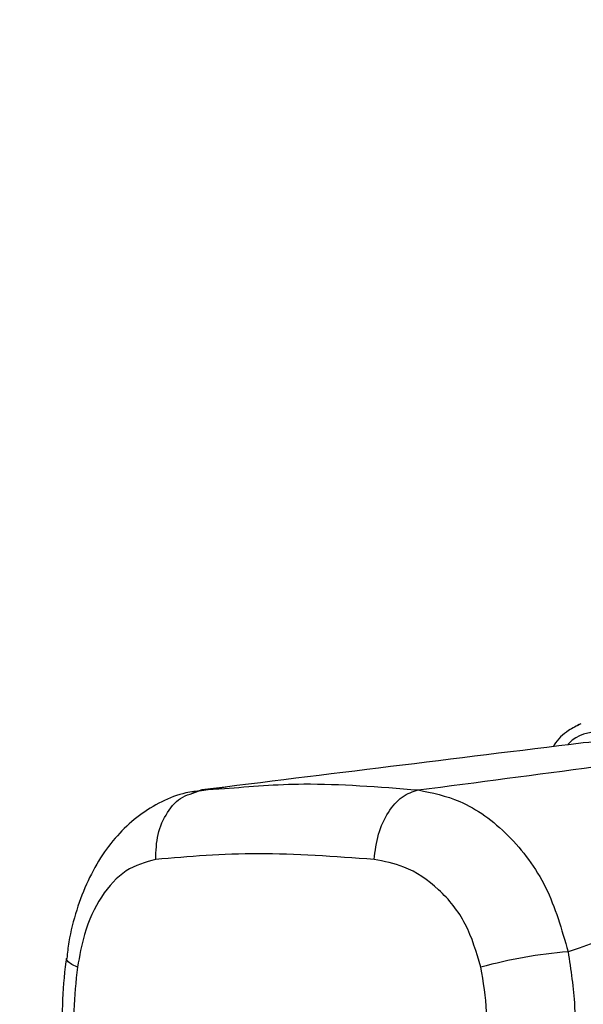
# Model space of a CAD drawing. Header units: millimetres. Extents: x 20 to 22981, y 40 to 19992.
# Tile 22 of 158: x 6542 to 6606, y 5872 to 5984. Entities that reach past the tile are written whole.
import ezdxf

# ---------------------------------------------------------------- set-up
doc = ezdxf.new("R2010")
doc.units = ezdxf.units.MM
doc.header["$LTSCALE"] = 2
doc.layers.add('COMPONENT_GEOMETRY', color=7, linetype='Continuous')
doc.styles.add('SLDTEXTSTYLE0', font='TXT', dxfattribs={"width": 0.75})
doc.dimstyles.new('SLDDIMSTYLE0', dxfattribs={"dimtxt": 100, "dimasz": 6.604, "dimexe": 0, "dimexo": 0.0625, "dimgap": 25, "dimtad": 0, "dimtih": 1, "dimtoh": 1, "dimdec": 0, "dimrnd": 1e-09, "dimzin": 12, "dimdsep": 46, "dimtxsty": 'SLDTEXTSTYLE0', "dimsah": 1, "dimcen": 0.09, "dimadec": 0, "dimazin": 3, "dimtfac": 1, "dimtdec": 0, "dimtofl": 0, "dimtmove": 0, "dimatfit": 3, "dimfxl": 1, "dimfrac": 2, "dimtolj": 1, "dimtzin": 12, "dimarcsym": 0})

# ---------------------------------------------------------------- blocks, each defined once
blk = doc.blocks.new('_D_4')
at = {"layer": 'COMPONENT_GEOMETRY', "color": 7}
for p, q in [((6638.52, 7959.49), (957.92, 7959.49)), ((964.27, 7959.49), (964.27, 5020.18)), ((727.26, 4999.87), (696.79, 4999.87)), ((696.79, 4999.87), (696.79, 4841.12)), ((1201.29, 4999.87), (1231.76, 4999.87)), ((1231.76, 4999.87), (1231.76, 4841.12)), ((696.79, 4841.12), (727.26, 4841.12)), ((1231.76, 4841.12), (1201.29, 4841.12)), ((964.27, 1752.2), (964.27, 4691.5)), ((5939.95, 1752.2), (957.92, 1752.2))]:
    blk.add_line(p, q, dxfattribs=at)
for points in [[(964.27, 7959.49), (963.26, 7952.89), (965.29, 7952.89)], [(964.27, 1752.2), (965.29, 1758.8), (963.26, 1758.8)]]:
    blk.add_solid(points, dxfattribs=at)
at = {"layer": 'COMPONENT_GEOMETRY', "color": 7, "char_height": 100, "attachment_point": 1, "style": 'SLDTEXTSTYLE0'}
for s, insert in [('10\'2.19"', (727.26, 4970.03)), ('3104mm', (691.5, 4820.41))]:
    blk.add_mtext(s, dxfattribs=dict(at, insert=insert))

msp = doc.modelspace()

# ---------------------------------------------------------------- linework, layer by layer
at = {"color": 7, "linetype": 'Continuous', "lineweight": 25}
for p, q in [((6606.04, 5903.69), (6605.64, 5903.46)), ((6565.6, 5896.44), (6561.74, 5895.88)), ((6561.77, 5895.76), (6562.79, 5896.14)), ((6562.79, 5896.14), (6562.37, 5895.99)), ((6562.79, 5896.14), (6565.39, 5896.29))]:
    msp.add_line(p, q, dxfattribs=at)
at = {"color": 8, "linetype": 'Continuous', "lineweight": 25, "flags": 128}
msp.add_lwpolyline([(6548.62, 5875.91), (6547.98, 5876.22), (6547.56, 5876.51), (6547.36, 5876.79), (6547.35, 5876.91)], dxfattribs=at)
at = {"color": 7, "linetype": 'Continuous', "lineweight": 25}
msp.add_arc((6609.15, 5822.94), 54.92, 94.761, 105.3099, dxfattribs=at)
for points, knots in [([(6606.04, 5903.69), (6605.56, 5903.45), (6604.4, 5902.86), (6603.35, 5901.9), (6602.93, 5901.15), (6602.89, 5901.08)], [0, 0, 0, 0, 0.385459, 0.944425, 1, 1, 1, 1]), ([(6627.38, 5901.51), (6623.83, 5901.78), (6616.69, 5902.32), (6609.78, 5901.78), (6606.31, 5901.51)], [0, 0, 0, 0, 0.4985519, 1, 1, 1, 1]), ([(6606.31, 5901.51), (6598.95, 5900.6), (6584.21, 5898.79), (6569.93, 5897.02), (6562.79, 5896.14)], [0, 0, 0, 0, 0.499857, 1, 1, 1, 1]), ([(6587.48, 5896.14), (6594.26, 5897.02), (6607.81, 5898.79), (6620.86, 5900.6), (6627.38, 5901.51)], [0, 0, 0, 0, 0.49988, 1, 1, 1, 1]), ([(6562.77, 5896.05), (6562.17, 5895.99), (6560.6, 5895.81), (6558.18, 5894.85), (6555.62, 5893.3), (6553.35, 5891.24), (6551.39, 5888.74), (6549.74, 5885.79), (6548.47, 5882.44), (6547.68, 5879.44), (6547.47, 5877.53), (6547.4, 5876.9)], [0, 0, 0, 0, 0.0699675, 0.185826, 0.3028398, 0.4204141, 0.5420042, 0.6696371, 0.800822, 0.9343106, 1, 1, 1, 1]), ([(6587.48, 5896.14), (6589.08, 5895.81), (6592.72, 5895.06), (6597.9, 5891.25), (6602.41, 5885.28), (6603.86, 5880.21), (6604.59, 5877.67)], [0, 0, 0, 0, 0.208695, 0.473319, 0.736593, 1, 1, 1, 1]), ([(6642.77, 5891.23), (6636.71, 5888.96), (6624.58, 5884.4), (6611.26, 5879.92), (6604.59, 5877.67)], [0, 0, 0, 0, 0.499312, 1, 1, 1, 1]), ([(6557.54, 5888.2), (6556.38, 5887.88), (6554.07, 5887.26), (6551.26, 5884.15), (6549.4, 5880.2), (6548.85, 5877.18), (6548.62, 5875.91)], [0, 0, 0, 0, 0.2730741, 0.5429904, 0.8074477, 1, 1, 1, 1]), ([(6582.46, 5888.2), (6577.95, 5888.53), (6568.98, 5889.18), (6561.34, 5888.52), (6557.54, 5888.2)], [0, 0, 0, 0, 0.502298, 1, 1, 1, 1]), ([(6594.65, 5875.91), (6594.14, 5877.61), (6593.13, 5881.03), (6589.91, 5884.99), (6586.2, 5887.49), (6583.61, 5887.98), (6582.46, 5888.2)], [0, 0, 0, 0, 0.257817, 0.519525, 0.787005, 1, 1, 1, 1]), ([(6547.37, 5876.92), (6547.34, 5876.79), (6547.06, 5875.06), (6546.88, 5871.6), (6546.79, 5867.86), (6546.94, 5865.78), (6546.97, 5865.36)], [0, 0, 0, 0, 0.034799, 0.461819, 0.890198, 1, 1, 1, 1]), ([(6604.59, 5877.67), (6604.9, 5875.6), (6605.54, 5871.42), (6605.34, 5867.17), (6605.24, 5865.02)], [0, 0, 0, 0, 0.493486, 1, 1, 1, 1]), ([(6548.62, 5875.91), (6548.44, 5874.26), (6548.08, 5870.92), (6548.19, 5867.52), (6548.25, 5865.79)], [0, 0, 0, 0, 0.492721, 1, 1, 1, 1]), ([(6595.21, 5865.79), (6595.3, 5867.47), (6595.47, 5870.87), (6594.92, 5874.21), (6594.65, 5875.91)], [0, 0, 0, 0, 0.4926922, 1, 1, 1, 1])]:
    msp.add_open_spline(points, degree=3, knots=knots, dxfattribs=at)
at = {"color": 8, "linetype": 'Continuous', "lineweight": 25}
for points, knots in [([(6608.44, 5902.92), (6607, 5902.7), (6605.47, 5902.47), (6604.62, 5901.36), (6604.57, 5901.29)], [0, 0, 0, 0, 0.938359, 1, 1, 1, 1]), ([(6565.39, 5896.29), (6568.33, 5896.54), (6575.11, 5897.13), (6583.01, 5896.49), (6587.48, 5896.14)], [0, 0, 0, 0, 0.43494, 1, 1, 1, 1]), ([(6557.54, 5888.2), (6557.58, 5889.18), (6557.64, 5891.14), (6558.81, 5893.65), (6560.25, 5895.3), (6561.38, 5895.64), (6561.77, 5895.76)], [0, 0, 0, 0, 0.28327, 0.566539, 0.849809, 1, 1, 1, 1])]:
    msp.add_open_spline(points, degree=3, knots=knots, dxfattribs=at)
at = {"color": 7, "linetype": 'Continuous', "lineweight": 25}
msp.add_open_spline([(6582.46, 5888.2), (6582.59, 5889.18), (6582.84, 5891.14), (6584.02, 5893.67), (6585.62, 5895.54), (6586.86, 5895.94), (6587.48, 5896.14)], degree=3, dxfattribs=at)

# ---------------------------------------------------------------- dimensions: what is measured, and where the dimension line sits
at = {"layer": 'COMPONENT_GEOMETRY', "color": 7}
dim = msp.add_linear_dim(base=(964.27, 7959.49), p1=(5942.49, 1752.2), p2=(6641.06, 7959.49), angle=90, dimstyle='SLDDIMSTYLE0', dxfattribs=at)
dim.commit()
dim.dimension.update_dxf_attribs({"geometry": '_D_4', "text_midpoint": (964.27, 4855.84), "dimtype": 160})

doc.saveas('drawing.dxf')
